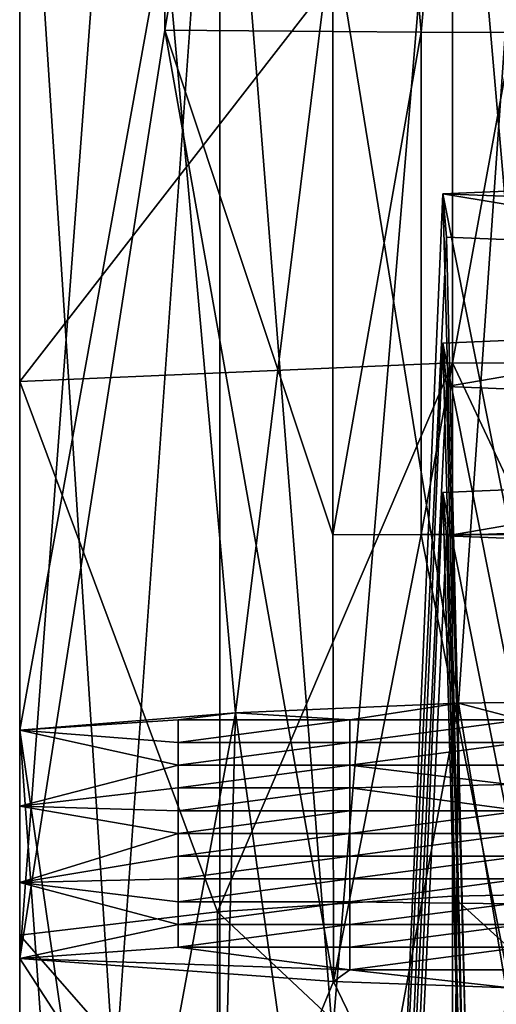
# Model space of a CAD drawing. Header units: millimetres. Extents: x 0 to 484, y -157 to 583.
# Tile 12 of 78: x 0 to 8, y 129 to 145. Entities that reach past the tile are written whole.
import ezdxf

# ---------------------------------------------------------------- set-up
doc = ezdxf.new("R2010")
doc.units = ezdxf.units.MM
doc.layers.add('Layer 01', color=7, linetype='Continuous', true_color=0x000000)

msp = doc.modelspace()

# ---------------------------------------------------------------- linework, layer by layer
at = {"layer": 'Layer 01'}
for points in [[(2.367, 161.496, 436.441), (-0.001, 129.831, 438.393), (-0.001, 194.629, 435.344)], [(-0.001, 129.831, 438.393), (-0.001, 160.94, 440.394), (-0.001, 194.629, 435.344)], [(0, 137.447, 360.417), (0, 137.447, 371.787), (0, 162.491, 371.787)], [(0, 137.447, 360.417), (0, 162.491, 371.787), (0, 162.491, 360.417)], [(0, 137.447, 349.048), (0, 137.447, 360.417), (0, 162.491, 360.417)], [(0, 137.447, 349.048), (0, 162.491, 360.417), (0, 162.491, 349.048)], [(0, 137.447, 337.678), (0, 137.447, 349.048), (0, 162.491, 349.048)], [(0, 137.447, 337.678), (0, 162.491, 349.048), (0, 162.491, 337.678)], [(0, 137.447, 326.309), (0, 137.447, 337.678), (0, 162.491, 337.678)], [(0, 137.447, 326.309), (0, 162.491, 337.678), (0, 162.491, 326.309)], [(0, 162.491, 371.787), (0, 137.447, 371.787), (0, 148.05, 379.188)], [(0, 162.491, 326.309), (0, 151.535, 314.3), (0, 137.447, 326.309)], [(2.367, 161.496, 436.441), (2.367, 144.991, 437.076), (-0.001, 129.831, 438.393)], [(5.112, 161.424, 435.152), (2.367, 144.991, 437.076), (2.367, 161.496, 436.441)], [(5.112, 161.424, 435.152), (5.112, 144.966, 435.785), (2.367, 144.991, 437.076)], [(6.553, 144.958, 435.328), (5.112, 144.966, 435.785), (5.112, 161.424, 435.152)], [(5.112, 161.424, 435.152), (8.047, 161.38, 434.366), (6.553, 144.958, 435.328)], [(8.047, 161.38, 434.366), (8.047, 144.951, 434.998), (6.553, 144.958, 435.328)], [(-0.001, 160.94, 440.394), (-0.001, 129.831, 438.393), (-0.001, 145.385, 440.394)], [(2.367, 146.682, 470.379), (-0.001, 159.719, 468.244), (-0.001, 133.561, 468.766)], [(-0.001, 145.385, 463.122), (-0.001, 133.561, 468.766), (-0.001, 159.719, 468.244)], [(7.065, 152.112, 310.805), (5.106, 128.594, 304.251), (3.268, 151.886, 312.173)], [(5.106, 128.594, 304.251), (7.065, 152.112, 310.805), (7.065, 128.854, 303.723)], [(11.123, 152.187, 310.354), (9.073, 129.008, 303.41), (7.065, 152.112, 310.805)], [(7.065, 152.112, 310.805), (9.073, 129.008, 303.41), (7.065, 128.854, 303.723)], [(1.544, 127.798, 305.866), (0, 151.535, 314.3), (3.268, 151.886, 312.173)], [(3.268, 151.886, 312.173), (3.268, 128.241, 304.967), (1.544, 127.798, 305.866)], [(3.268, 151.886, 312.173), (5.106, 128.594, 304.251), (3.268, 128.241, 304.967)], [(0, 115.064, 318.173), (0, 151.535, 314.3), (0, 127.289, 306.9)], [(0, 137.447, 326.309), (0, 151.535, 314.3), (0, 115.064, 318.173)], [(0, 151.535, 314.3), (1.544, 127.798, 305.866), (0, 127.289, 306.9)], [(0, 139.253, 379.944), (7.065, 139.556, 383.473), (7.065, 148.353, 382.717)], [(0, 139.253, 379.944), (7.065, 148.353, 382.717), (0, 148.05, 379.188)], [(15.169, 139.551, 383.416), (15.169, 148.348, 382.66), (7.065, 148.353, 382.717)], [(15.169, 139.551, 383.416), (7.065, 148.353, 382.717), (7.065, 139.556, 383.473)], [(0, 137.447, 371.787), (0, 139.253, 379.944), (0, 148.05, 379.188)], [(-0.001, 133.561, 468.766), (3.522, 133.842, 471.053), (2.367, 146.682, 470.379)], [(5.112, 146.709, 471.67), (2.367, 146.682, 470.379), (3.522, 133.842, 471.053)], [(7.161, 134, 472.338), (5.112, 146.709, 471.67), (3.522, 133.842, 471.053)], [(5.112, 146.709, 471.67), (7.161, 134, 472.338), (8.047, 146.726, 472.457)], [(10.999, 134.054, 472.775), (8.047, 146.726, 472.457), (7.161, 134, 472.338)], [(-0.001, 145.385, 457.44), (-0.001, 132.318, 458.641), (-0.001, 145.385, 463.122)], [(-0.001, 133.561, 468.766), (-0.001, 145.385, 463.122), (-0.001, 132.318, 458.641)], [(-0.001, 145.385, 451.758), (-0.001, 132.318, 458.641), (-0.001, 145.385, 457.44)], [(-0.001, 145.385, 446.076), (-0.001, 131.074, 448.517), (-0.001, 145.385, 451.758)], [(-0.001, 132.318, 458.641), (-0.001, 145.385, 451.758), (-0.001, 131.074, 448.517)], [(-0.001, 145.385, 440.394), (-0.001, 129.831, 438.393), (-0.001, 145.385, 446.076)], [(-0.001, 131.074, 448.517), (-0.001, 145.385, 446.076), (-0.001, 129.831, 438.393)], [(-0.001, 129.831, 438.393), (2.367, 144.991, 437.076), (5.119, 129.453, 435.321)], [(2.367, 144.991, 437.076), (5.112, 136.75, 435.843), (5.119, 129.453, 435.321)], [(5.112, 136.75, 435.843), (2.367, 144.991, 437.076), (5.112, 144.966, 435.785)], [(6.553, 144.958, 435.328), (5.112, 136.75, 435.843), (5.112, 144.966, 435.785)], [(6.553, 144.958, 435.328), (6.553, 136.753, 435.386), (5.112, 136.75, 435.843)], [(8.047, 144.951, 434.998), (6.553, 136.753, 435.386), (6.553, 144.958, 435.328)], [(8.047, 144.951, 434.998), (8.047, 136.755, 435.056), (6.553, 136.753, 435.386)], [(12.45, 142.552, 369.713), (6.907, 142.319, 367.814), (16, 141.969, 364.964)], [(11, 121.735, 372.487), (6.907, 142.319, 367.814), (12.45, 142.552, 369.713)], [(6.907, 142.319, 367.814), (7.464, 121.557, 371.033), (6, 121.126, 367.524)], [(6.907, 142.319, 367.814), (6, 121.126, 367.524), (6.967, 141.609, 362.03)], [(12.523, 141.388, 360.237), (6.907, 142.319, 367.814), (6.967, 141.609, 362.03)], [(12.523, 141.388, 360.237), (16, 141.969, 364.964), (6.907, 142.319, 367.814)], [(11, 121.735, 372.487), (7.464, 121.557, 371.033), (6.907, 142.319, 367.814)], [(6.967, 141.609, 362.03), (6, 121.126, 367.524), (7.464, 120.695, 364.015)], [(7.464, 120.695, 364.015), (12.523, 141.388, 360.237), (6.967, 141.609, 362.03)], [(7.464, 120.695, 364.015), (11, 120.516, 362.561), (12.523, 141.388, 360.237)], [(12.45, 140.114, 349.862), (6.907, 139.881, 347.963), (6.967, 139.17, 342.179)], [(11, 119.297, 352.636), (6.907, 139.881, 347.963), (12.45, 140.114, 349.862)], [(6.967, 139.17, 342.179), (12.523, 138.95, 340.386), (12.45, 140.114, 349.862)], [(6.907, 139.881, 347.963), (7.464, 119.118, 351.182), (6, 118.687, 347.673)], [(6.907, 139.881, 347.963), (6, 118.687, 347.673), (6.967, 139.17, 342.179)], [(11, 119.297, 352.636), (7.464, 119.118, 351.182), (6.907, 139.881, 347.963)], [(3.227, 130.593, 382.952), (7.065, 139.556, 383.473), (0, 139.253, 379.944)], [(7.065, 130.847, 384.337), (7.065, 139.556, 383.473), (3.227, 130.593, 382.952)], [(7.065, 139.556, 383.473), (7.065, 130.847, 384.337), (11.123, 130.929, 384.787)], [(15.169, 139.551, 383.416), (7.065, 139.556, 383.473), (11.123, 130.929, 384.787)], [(0, 137.447, 371.787), (0, 130.209, 380.853), (0, 139.253, 379.944)], [(3.227, 130.593, 382.952), (0, 139.253, 379.944), (0, 130.209, 380.853)], [(6.967, 139.17, 342.179), (6, 118.687, 347.673), (7.464, 118.256, 344.164)], [(7.464, 118.256, 344.164), (12.523, 138.95, 340.386), (6.967, 139.17, 342.179)], [(7.464, 118.256, 344.164), (11, 118.078, 342.71), (12.523, 138.95, 340.386)], [(12.45, 137.676, 330.011), (6.907, 137.443, 328.112), (6.967, 136.732, 322.328)], [(11, 116.859, 332.785), (6.907, 137.443, 328.112), (12.45, 137.676, 330.011)], [(12.45, 137.676, 330.011), (6.967, 136.732, 322.328), (16, 137.092, 325.262)], [(0, 137.447, 371.787), (0, 120.385, 361.495), (0, 121.715, 372.326)], [(0, 137.447, 371.787), (0, 121.715, 372.326), (0, 130.209, 380.853)], [(0, 137.447, 371.787), (0, 137.447, 360.417), (0, 120.385, 361.495)], [(0, 119.055, 350.665), (0, 137.447, 360.417), (0, 137.447, 349.048)], [(0, 117.725, 339.834), (0, 137.447, 349.048), (0, 137.447, 337.678)], [(0, 137.447, 337.678), (0, 116.394, 329.004), (0, 117.725, 339.834)], [(0, 119.055, 350.665), (0, 137.447, 349.048), (0, 117.725, 339.834)], [(0, 137.447, 337.678), (0, 137.447, 326.309), (0, 116.394, 329.004)], [(0, 115.064, 318.173), (0, 116.394, 329.004), (0, 137.447, 326.309)], [(0, 119.055, 350.665), (0, 120.385, 361.495), (0, 137.447, 360.417)], [(6.907, 137.443, 328.112), (7.464, 116.68, 331.331), (6, 116.249, 327.822)], [(6.907, 137.443, 328.112), (6, 116.249, 327.822), (6.967, 136.732, 322.328)], [(11, 116.859, 332.785), (7.464, 116.68, 331.331), (6.907, 137.443, 328.112)], [(12.523, 136.512, 320.535), (16, 137.092, 325.262), (6.967, 136.732, 322.328)], [(6.553, 136.753, 435.386), (5.119, 129.453, 435.321), (5.112, 136.75, 435.843)], [(5.119, 129.453, 435.321), (6.553, 136.753, 435.386), (8.008, 129.353, 434.507)], [(6.967, 136.732, 322.328), (6, 116.249, 327.822), (7.464, 115.818, 324.313)], [(8.047, 136.755, 435.056), (8.008, 129.353, 434.507), (6.553, 136.753, 435.386)], [(7.464, 115.818, 324.313), (12.523, 136.512, 320.535), (6.967, 136.732, 322.328)], [(7.464, 115.818, 324.313), (11, 115.639, 322.859), (12.523, 136.512, 320.535)], [(5.082, 122.721, 470.588), (7.161, 134, 472.338), (3.522, 133.842, 471.053)], [(3.522, 133.842, 471.053), (7.161, 134, 472.338), (5.389, 133.73, 470.136)], [(3.522, 133.842, 471.053), (5.389, 133.73, 470.136), (7.161, 134, 472.338)], [(7.161, 134, 472.338), (5.082, 122.721, 470.588), (7.064, 122.608, 471.174)], [(8.194, 133.73, 470.136), (5.389, 133.73, 470.136), (7.161, 134, 472.338)], [(8.194, 133.73, 470.136), (7.161, 134, 472.338), (5.389, 133.73, 470.136)], [(7.161, 134, 472.338), (7.064, 122.608, 471.174), (9.072, 122.541, 471.517)], [(10.999, 134.054, 472.775), (7.161, 134, 472.338), (9.072, 122.541, 471.517)], [(7.161, 134, 472.338), (10.999, 134.054, 472.775), (8.194, 133.73, 470.136)], [(7.161, 134, 472.338), (8.194, 133.73, 470.136), (10.999, 134.054, 472.775)], [(1.524, 123.063, 468.816), (3.522, 133.842, 471.053), (-0.001, 133.561, 468.766)], [(3.522, 133.842, 471.053), (2.584, 133.73, 470.136), (-0.001, 133.561, 468.766)], [(3.522, 133.842, 471.053), (-0.001, 133.561, 468.766), (2.584, 133.73, 470.136)], [(3.226, 122.875, 469.791), (3.522, 133.842, 471.053), (1.524, 123.063, 468.816)], [(2.584, 133.73, 470.136), (3.522, 133.842, 471.053), (5.389, 133.73, 470.136)], [(2.584, 133.73, 470.136), (5.389, 133.73, 470.136), (3.522, 133.842, 471.053)], [(5.082, 122.721, 470.588), (3.522, 133.842, 471.053), (3.226, 122.875, 469.791)], [(-0.001, 133.561, 468.766), (2.584, 133.73, 470.136), (2.584, 133.358, 467.112)], [(-0.001, 133.561, 468.766), (2.584, 133.358, 467.112), (2.584, 133.73, 470.136)], [(2.584, 133.358, 467.112), (2.584, 133.73, 470.136), (5.389, 133.73, 470.136)], [(2.584, 133.358, 467.112), (5.389, 133.73, 470.136), (5.389, 133.358, 467.112)], [(2.584, 133.358, 467.112), (5.389, 133.358, 467.112), (5.389, 133.73, 470.136)], [(2.584, 133.358, 467.112), (5.389, 133.73, 470.136), (2.584, 133.73, 470.136)], [(5.389, 133.358, 467.112), (5.389, 133.73, 470.136), (8.194, 133.73, 470.136)], [(5.389, 133.358, 467.112), (8.194, 133.73, 470.136), (8.194, 133.358, 467.112)], [(5.389, 133.358, 467.112), (8.194, 133.358, 467.112), (8.194, 133.73, 470.136)], [(5.389, 133.358, 467.112), (8.194, 133.73, 470.136), (5.389, 133.73, 470.136)], [(1.524, 112.417, 465.623), (1.524, 123.063, 468.816), (-0.001, 133.561, 468.766)], [(1.524, 112.417, 465.623), (-0.001, 133.561, 468.766), (-0.001, 71.522, 413.6)], [(2.584, 132.987, 464.088), (-0.001, 133.561, 468.766), (2.584, 133.358, 467.112)], [(-0.001, 133.561, 468.766), (2.584, 132.987, 464.088), (-0.001, 132.318, 458.641)], [(-0.001, 71.522, 413.6), (-0.001, 133.561, 468.766), (-0.001, 110.878, 424.811)], [(-0.001, 118.803, 433.561), (-0.001, 133.561, 468.766), (-0.001, 132.318, 458.641)], [(-0.001, 110.878, 424.811), (-0.001, 133.561, 468.766), (-0.001, 118.803, 433.561)], [(2.584, 132.987, 464.088), (2.584, 133.358, 467.112), (-0.001, 133.561, 468.766)], [(-0.001, 133.561, 468.766), (-0.001, 132.318, 458.641), (2.584, 132.987, 464.088)], [(2.584, 132.987, 464.088), (2.584, 133.358, 467.112), (5.389, 133.358, 467.112)], [(2.584, 132.987, 464.088), (5.389, 133.358, 467.112), (5.389, 132.987, 464.088)], [(2.584, 132.987, 464.088), (5.389, 132.987, 464.088), (5.389, 133.358, 467.112)], [(2.584, 132.987, 464.088), (5.389, 133.358, 467.112), (2.584, 133.358, 467.112)], [(5.389, 132.987, 464.088), (5.389, 133.358, 467.112), (8.194, 133.358, 467.112)], [(5.389, 132.987, 464.088), (8.194, 133.358, 467.112), (8.194, 132.987, 464.088)], [(5.389, 132.987, 464.088), (8.194, 132.987, 464.088), (8.194, 133.358, 467.112)], [(5.389, 132.987, 464.088), (8.194, 133.358, 467.112), (5.389, 133.358, 467.112)], [(-0.001, 132.318, 458.641), (2.584, 132.987, 464.088), (2.584, 132.615, 461.063)], [(-0.001, 132.318, 458.641), (2.584, 132.615, 461.063), (2.584, 132.987, 464.088)], [(2.584, 132.615, 461.063), (2.584, 132.987, 464.088), (5.389, 132.987, 464.088)], [(2.584, 132.615, 461.063), (5.389, 132.987, 464.088), (5.389, 132.615, 461.063)], [(2.584, 132.615, 461.063), (5.389, 132.615, 461.063), (5.389, 132.987, 464.088)], [(2.584, 132.615, 461.063), (5.389, 132.987, 464.088), (2.584, 132.987, 464.088)], [(5.389, 132.987, 464.088), (8.194, 132.987, 464.088), (7.999, 132.671, 461.519)], [(5.389, 132.615, 461.063), (5.389, 132.987, 464.088), (7.999, 132.671, 461.519)], [(5.389, 132.615, 461.063), (7.999, 132.671, 461.519), (5.389, 132.987, 464.088)], [(8.194, 132.987, 464.088), (5.389, 132.987, 464.088), (7.999, 132.671, 461.519)], [(7.999, 132.671, 461.519), (8.194, 132.244, 458.039), (5.389, 132.615, 461.063)], [(8.194, 132.244, 458.039), (7.999, 132.671, 461.519), (5.389, 132.615, 461.063)], [(2.584, 132.244, 458.039), (-0.001, 132.318, 458.641), (2.584, 132.615, 461.063)], [(2.584, 132.244, 458.039), (2.584, 132.615, 461.063), (-0.001, 132.318, 458.641)], [(2.584, 132.244, 458.039), (2.584, 132.615, 461.063), (5.389, 132.615, 461.063)], [(2.584, 132.244, 458.039), (5.389, 132.615, 461.063), (5.389, 132.244, 458.039)], [(2.584, 132.244, 458.039), (5.389, 132.244, 458.039), (5.389, 132.615, 461.063)], [(2.584, 132.244, 458.039), (5.389, 132.615, 461.063), (2.584, 132.615, 461.063)], [(8.194, 132.244, 458.039), (5.389, 132.244, 458.039), (5.389, 132.615, 461.063)], [(5.389, 132.244, 458.039), (8.194, 132.244, 458.039), (5.389, 132.615, 461.063)], [(-0.001, 132.318, 458.641), (2.584, 132.244, 458.039), (2.584, 131.872, 455.015)], [(-0.001, 131.074, 448.517), (-0.001, 132.318, 458.641), (2.584, 131.872, 455.015)], [(-0.001, 118.803, 433.561), (-0.001, 132.318, 458.641), (-0.001, 131.074, 448.517)], [(-0.001, 132.318, 458.641), (2.584, 131.872, 455.015), (2.584, 132.244, 458.039)], [(-0.001, 131.074, 448.517), (2.584, 131.872, 455.015), (-0.001, 132.318, 458.641)], [(2.584, 131.872, 455.015), (2.584, 132.244, 458.039), (5.389, 132.244, 458.039)], [(2.584, 131.872, 455.015), (5.389, 132.244, 458.039), (5.389, 131.872, 455.015)], [(2.584, 131.872, 455.015), (5.389, 131.872, 455.015), (5.389, 132.244, 458.039)], [(2.584, 131.872, 455.015), (5.389, 132.244, 458.039), (2.584, 132.244, 458.039)], [(5.389, 131.872, 455.015), (5.389, 132.244, 458.039), (8.194, 132.244, 458.039)], [(5.389, 131.872, 455.015), (8.194, 132.244, 458.039), (8.194, 131.872, 455.015)], [(5.389, 131.872, 455.015), (8.194, 131.872, 455.015), (8.194, 132.244, 458.039)], [(5.389, 131.872, 455.015), (8.194, 132.244, 458.039), (5.389, 132.244, 458.039)], [(2.584, 131.872, 455.015), (2.584, 131.501, 451.991), (-0.001, 131.074, 448.517)], [(2.584, 131.872, 455.015), (-0.001, 131.074, 448.517), (2.584, 131.501, 451.991)], [(2.584, 131.501, 451.991), (2.584, 131.872, 455.015), (5.389, 131.872, 455.015)], [(2.584, 131.501, 451.991), (5.389, 131.872, 455.015), (5.389, 131.501, 451.991)], [(2.584, 131.501, 451.991), (5.389, 131.501, 451.991), (5.389, 131.872, 455.015)], [(2.584, 131.501, 451.991), (5.389, 131.872, 455.015), (2.584, 131.872, 455.015)], [(5.389, 131.501, 451.991), (5.389, 131.872, 455.015), (8.194, 131.872, 455.015)], [(5.389, 131.501, 451.991), (8.194, 131.872, 455.015), (8.194, 131.501, 451.991)], [(5.389, 131.501, 451.991), (8.194, 131.501, 451.991), (8.194, 131.872, 455.015)], [(5.389, 131.501, 451.991), (8.194, 131.872, 455.015), (5.389, 131.872, 455.015)], [(-0.001, 131.074, 448.517), (2.584, 131.501, 451.991), (2.584, 131.129, 448.966)], [(-0.001, 131.074, 448.517), (2.584, 131.129, 448.966), (2.584, 131.501, 451.991)], [(2.584, 131.129, 448.966), (2.584, 131.501, 451.991), (5.389, 131.501, 451.991)], [(2.584, 131.129, 448.966), (5.389, 131.501, 451.991), (5.389, 131.129, 448.966)], [(2.584, 131.129, 448.966), (5.389, 131.129, 448.966), (5.389, 131.501, 451.991)], [(2.584, 131.129, 448.966), (5.389, 131.501, 451.991), (2.584, 131.501, 451.991)], [(5.389, 131.129, 448.966), (5.389, 131.501, 451.991), (8.194, 131.501, 451.991)], [(5.389, 131.129, 448.966), (8.194, 131.501, 451.991), (8.194, 131.129, 448.966)], [(5.389, 131.129, 448.966), (8.194, 131.129, 448.966), (8.194, 131.501, 451.991)], [(5.389, 131.129, 448.966), (8.194, 131.501, 451.991), (5.389, 131.501, 451.991)], [(-0.001, 131.074, 448.517), (2.584, 131.129, 448.966), (2.584, 130.758, 445.942)], [(-0.001, 131.074, 448.517), (2.584, 130.758, 445.942), (2.584, 131.129, 448.966)], [(2.584, 130.386, 442.918), (-0.001, 131.074, 448.517), (2.584, 130.758, 445.942)], [(-0.001, 131.074, 448.517), (2.584, 130.386, 442.918), (-0.001, 129.831, 438.393)], [(-0.001, 118.803, 433.561), (-0.001, 131.074, 448.517), (-0.001, 129.831, 438.393)], [(2.584, 130.386, 442.918), (2.584, 130.758, 445.942), (-0.001, 131.074, 448.517)], [(-0.001, 131.074, 448.517), (-0.001, 129.831, 438.393), (2.584, 130.386, 442.918)], [(2.584, 130.758, 445.942), (2.584, 131.129, 448.966), (5.389, 131.129, 448.966)], [(2.584, 130.758, 445.942), (5.389, 131.129, 448.966), (5.389, 130.758, 445.942)], [(2.584, 130.758, 445.942), (5.389, 130.758, 445.942), (5.389, 131.129, 448.966)], [(2.584, 130.758, 445.942), (5.389, 131.129, 448.966), (2.584, 131.129, 448.966)], [(7.999, 130.721, 445.639), (5.389, 130.758, 445.942), (8.194, 131.129, 448.966)], [(5.389, 130.758, 445.942), (5.389, 131.129, 448.966), (8.194, 131.129, 448.966)], [(7.999, 130.721, 445.639), (8.194, 131.129, 448.966), (5.389, 130.758, 445.942)], [(5.389, 130.758, 445.942), (8.194, 131.129, 448.966), (5.389, 131.129, 448.966)], [(11.123, 127.145, 385.792), (11.123, 130.929, 384.787), (7.065, 130.847, 384.337)], [(2.584, 130.386, 442.918), (2.584, 130.758, 445.942), (5.389, 130.758, 445.942)], [(2.584, 130.386, 442.918), (5.389, 130.758, 445.942), (5.389, 130.386, 442.918)], [(2.584, 130.386, 442.918), (5.389, 130.386, 442.918), (5.389, 130.758, 445.942)], [(2.584, 130.386, 442.918), (5.389, 130.758, 445.942), (2.584, 130.758, 445.942)], [(7.065, 126.993, 385.36), (7.065, 130.847, 384.337), (3.227, 130.593, 382.952)], [(5.389, 130.386, 442.918), (5.389, 130.758, 445.942), (7.999, 130.721, 445.639)], [(5.389, 130.386, 442.918), (7.999, 130.721, 445.639), (5.389, 130.758, 445.942)], [(11.123, 127.145, 385.792), (7.065, 130.847, 384.337), (7.065, 126.993, 385.36)], [(3.227, 130.593, 382.952), (0, 130.209, 380.853), (3.227, 126.526, 384.031)], [(7.065, 126.993, 385.36), (3.227, 130.593, 382.952), (3.227, 126.526, 384.031)], [(8.194, 130.386, 442.918), (5.389, 130.386, 442.918), (7.999, 130.721, 445.639)], [(8.194, 130.386, 442.918), (7.999, 130.721, 445.639), (5.389, 130.386, 442.918)], [(-0.001, 129.831, 438.393), (2.584, 130.386, 442.918), (2.584, 130.015, 439.894)], [(-0.001, 129.831, 438.393), (2.584, 130.015, 439.894), (2.584, 130.386, 442.918)], [(2.584, 130.015, 439.894), (2.584, 130.386, 442.918), (5.389, 130.386, 442.918)], [(2.584, 130.015, 439.894), (5.389, 130.386, 442.918), (5.389, 130.015, 439.894)], [(2.584, 130.015, 439.894), (5.389, 130.015, 439.894), (5.389, 130.386, 442.918)], [(2.584, 130.015, 439.894), (5.389, 130.386, 442.918), (2.584, 130.386, 442.918)], [(5.389, 130.015, 439.894), (5.389, 130.386, 442.918), (8.194, 130.386, 442.918)], [(5.389, 130.015, 439.894), (8.194, 130.386, 442.918), (8.194, 130.015, 439.894)], [(5.389, 130.015, 439.894), (8.194, 130.015, 439.894), (8.194, 130.386, 442.918)], [(5.389, 130.015, 439.894), (8.194, 130.386, 442.918), (5.389, 130.386, 442.918)], [(0, 121.715, 372.326), (0, 123.046, 383.156), (0, 130.209, 380.853)], [(0, 123.046, 383.156), (3.227, 126.526, 384.031), (0, 130.209, 380.853)], [(2.584, 130.015, 439.894), (5.389, 129.643, 436.869), (-0.001, 129.831, 438.393)], [(2.584, 130.015, 439.894), (-0.001, 129.831, 438.393), (5.389, 129.643, 436.869)], [(5.389, 129.643, 436.869), (2.584, 130.015, 439.894), (5.389, 130.015, 439.894)], [(5.389, 129.643, 436.869), (5.389, 130.015, 439.894), (2.584, 130.015, 439.894)], [(5.389, 129.643, 436.869), (5.389, 130.015, 439.894), (8.194, 130.015, 439.894)], [(5.389, 129.643, 436.869), (8.194, 130.015, 439.894), (8.194, 129.643, 436.869)], [(5.389, 129.643, 436.869), (8.194, 129.643, 436.869), (8.194, 130.015, 439.894)], [(5.389, 129.643, 436.869), (8.194, 130.015, 439.894), (5.389, 130.015, 439.894)], [(3.226, 124.855, 434.755), (-0.001, 118.803, 433.561), (-0.001, 129.831, 438.393)], [(-0.001, 129.831, 438.393), (5.119, 129.453, 435.321), (3.226, 124.855, 434.755)], [(5.119, 129.453, 435.321), (-0.001, 129.831, 438.393), (5.389, 129.643, 436.869)], [(5.119, 129.453, 435.321), (5.389, 129.643, 436.869), (-0.001, 129.831, 438.393)], [(8.008, 129.353, 434.507), (5.119, 129.453, 435.321), (5.389, 129.643, 436.869)], [(8.008, 129.353, 434.507), (5.389, 129.643, 436.869), (5.119, 129.453, 435.321)], [(8.008, 129.353, 434.507), (5.389, 129.643, 436.869), (8.194, 129.643, 436.869)], [(8.008, 129.353, 434.507), (8.194, 129.643, 436.869), (5.389, 129.643, 436.869)], [(7.064, 125.421, 433.466), (3.226, 124.855, 434.755), (5.119, 129.453, 435.321)], [(8.008, 129.353, 434.507), (7.064, 125.421, 433.466), (5.119, 129.453, 435.321)], [(7.064, 125.421, 433.466), (8.008, 129.353, 434.507), (11.122, 125.604, 433.046)]]:
    msp.add_3dface(points, dxfattribs=at)

doc.saveas('drawing.dxf')
